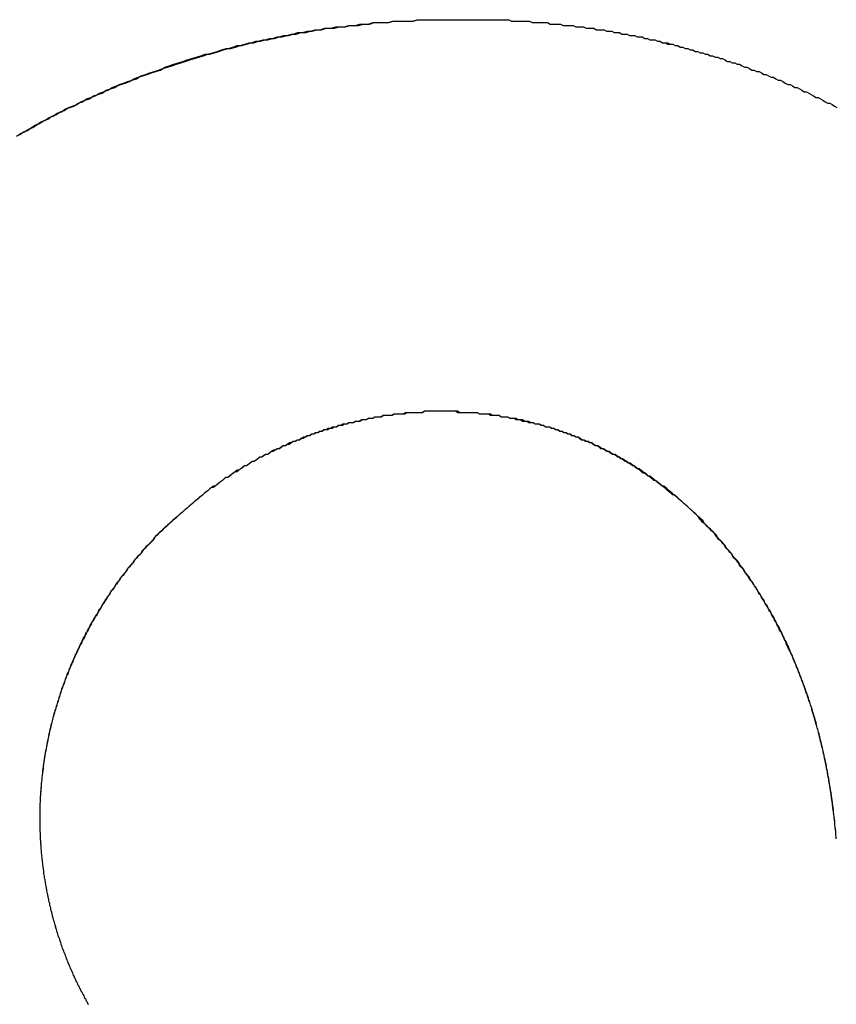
# Model space of a CAD drawing. Extents: x 744 to 2048, y 1140 to 2782.
# Tile 85 of 134: x 900.431 to 900.998, y 2447.883 to 2448.567. Entities that reach past the tile are written whole.
import ezdxf

# ---------------------------------------------------------------- set-up
doc = ezdxf.new("R2010")
doc.units = 0
doc.layers.add('KF_SONA_6_FRONT', color=7, linetype='CONTINUOUS')

# ---------------------------------------------------------------- blocks, each defined once
blk = doc.blocks.new('KF_SONA_6_FRONT')
at = {"layer": 'KF_SONA_6_FRONT'}
for points in [[(3.0162, -178.101, 0), (3.01898, -178.099, 0), (3.02176, -178.098, 0), (3.02456, -178.096, 0), (3.02736, -178.094, 0), (3.03018, -178.093, 0), (3.033, -178.091, 0), (3.03583, -178.09, 0), (3.03868, -178.088, 0), (3.04153, -178.087, 0), (3.0444, -178.085, 0), (3.04727, -178.084, 0), (3.05015, -178.082, 0), (3.05305, -178.081, 0), (3.05595, -178.08, 0), (3.05886, -178.078, 0), (3.06178, -178.077, 0), (3.06471, -178.076, 0), (3.06765, -178.074, 0), (3.0706, -178.073, 0), (3.07356, -178.072, 0), (3.07652, -178.07, 0), (3.0795, -178.069, 0), (3.08249, -178.068, 0), (3.08548, -178.066, 0), (3.08848, -178.065, 0), (3.09149, -178.064, 0), (3.09451, -178.063, 0), (3.09754, -178.062, 0), (3.10058, -178.06, 0), (3.10362, -178.059, 0), (3.10668, -178.058, 0), (3.10974, -178.057, 0), (3.11281, -178.056, 0), (3.11589, -178.055, 0), (3.11898, -178.054, 0), (3.12207, -178.053, 0), (3.12518, -178.052, 0), (3.12829, -178.051, 0), (3.13141, -178.05, 0), (3.13453, -178.049, 0), (3.13767, -178.048, 0), (3.14081, -178.047, 0), (3.14396, -178.046, 0), (3.14712, -178.045, 0), (3.15028, -178.044, 0), (3.15346, -178.043, 0), (3.15664, -178.042, 0), (3.15982, -178.041, 0), (3.16302, -178.041, 0), (3.16622, -178.04, 0), (3.16943, -178.039, 0), (3.17264, -178.038, 0), (3.17587, -178.037, 0), (3.1791, -178.037, 0), (3.18233, -178.036, 0), (3.18558, -178.035, 0), (3.18883, -178.035, 0), (3.19208, -178.034, 0), (3.19535, -178.033, 0), (3.19862, -178.033, 0), (3.20189, -178.032, 0), (3.20518, -178.031, 0), (3.20847, -178.031, 0), (3.21176, -178.03, 0), (3.21506, -178.03, 0), (3.21837, -178.029, 0), (3.22169, -178.028, 0), (3.22501, -178.028, 0), (3.22833, -178.027, 0), (3.23167, -178.027, 0), (3.235, -178.027, 0), (3.23835, -178.026, 0), (3.2417, -178.026, 0), (3.24505, -178.025, 0), (3.24841, -178.025, 0), (3.25178, -178.025, 0), (3.25515, -178.024, 0), (3.25853, -178.024, 0), (3.26191, -178.023, 0), (3.2653, -178.023, 0), (3.26869, -178.023, 0), (3.27209, -178.023, 0), (3.27549, -178.022, 0), (3.2789, -178.022, 0), (3.28231, -178.022, 0), (3.28573, -178.022, 0), (3.28915, -178.022, 0), (3.29258, -178.021, 0), (3.29601, -178.021, 0), (3.29945, -178.021, 0), (3.30289, -178.021, 0), (3.30633, -178.021, 0), (3.30979, -178.021, 0), (3.31324, -178.021, 0), (3.3167, -178.021, 0), (3.32016, -178.021, 0), (3.32363, -178.021, 0)], [(3.01415, -178.102, 0), (3.01694, -178.1, 0), (3.01973, -178.099, 0), (3.02254, -178.097, 0), (3.02535, -178.096, 0), (3.02818, -178.094, 0), (3.03101, -178.092, 0), (3.03386, -178.091, 0), (3.03671, -178.089, 0), (3.03957, -178.088, 0), (3.04245, -178.086, 0), (3.04533, -178.085, 0), (3.04822, -178.083, 0), (3.05112, -178.082, 0), (3.05403, -178.081, 0), (3.05695, -178.079, 0), (3.05988, -178.078, 0), (3.06282, -178.076, 0), (3.06577, -178.075, 0), (3.06872, -178.074, 0), (3.07169, -178.072, 0), (3.07466, -178.071, 0), (3.07764, -178.07, 0), (3.08063, -178.068, 0), (3.08363, -178.067, 0), (3.08664, -178.066, 0), (3.08965, -178.065, 0), (3.09267, -178.064, 0), (3.09571, -178.062, 0), (3.09875, -178.061, 0), (3.10179, -178.06, 0), (3.10485, -178.059, 0), (3.10791, -178.058, 0), (3.11098, -178.057, 0), (3.11406, -178.056, 0), (3.11715, -178.054, 0), (3.12024, -178.053, 0), (3.12334, -178.052, 0), (3.12645, -178.051, 0), (3.12957, -178.05, 0), (3.13269, -178.049, 0), (3.13582, -178.048, 0), (3.13896, -178.047, 0), (3.1421, -178.046, 0), (3.14526, -178.045, 0), (3.14841, -178.045, 0), (3.15158, -178.044, 0), (3.15475, -178.043, 0), (3.15793, -178.042, 0), (3.16111, -178.041, 0), (3.16431, -178.04, 0), (3.1675, -178.039, 0), (3.17071, -178.039, 0), (3.17392, -178.038, 0), (3.17713, -178.037, 0), (3.18036, -178.036, 0), (3.18359, -178.036, 0), (3.18682, -178.035, 0), (3.19006, -178.034, 0), (3.19331, -178.034, 0), (3.19656, -178.033, 0), (3.19982, -178.032, 0), (3.20308, -178.032, 0), (3.20635, -178.031, 0), (3.20962, -178.03, 0), (3.2129, -178.03, 0), (3.21619, -178.029, 0), (3.21948, -178.029, 0), (3.22277, -178.028, 0), (3.22607, -178.028, 0), (3.22938, -178.027, 0), (3.23269, -178.027, 0), (3.236, -178.026, 0), (3.23932, -178.026, 0), (3.24264, -178.026, 0), (3.24597, -178.025, 0), (3.24931, -178.025, 0), (3.25264, -178.024, 0), (3.25599, -178.024, 0), (3.25933, -178.024, 0), (3.26268, -178.023, 0), (3.26604, -178.023, 0), (3.2694, -178.023, 0), (3.27276, -178.023, 0), (3.27613, -178.022, 0), (3.2795, -178.022, 0), (3.28287, -178.022, 0), (3.28625, -178.022, 0), (3.28963, -178.022, 0), (3.29301, -178.021, 0), (3.2964, -178.021, 0), (3.2998, -178.021, 0), (3.30319, -178.021, 0), (3.30659, -178.021, 0), (3.30999, -178.021, 0), (3.3134, -178.021, 0), (3.3168, -178.021, 0), (3.32021, -178.021, 0), (3.32363, -178.021, 0)], [(3.32363, -178.021, 0), (3.32544, -178.021, 0), (3.32725, -178.021, 0), (3.32905, -178.021, 0), (3.33086, -178.021, 0), (3.33267, -178.021, 0), (3.33447, -178.021, 0), (3.33628, -178.021, 0), (3.33809, -178.021, 0), (3.33989, -178.021, 0), (3.3417, -178.021, 0), (3.3435, -178.021, 0), (3.34531, -178.021, 0), (3.34711, -178.021, 0), (3.34891, -178.021, 0), (3.35072, -178.021, 0), (3.35252, -178.021, 0), (3.35432, -178.021, 0), (3.35612, -178.021, 0), (3.35793, -178.022, 0), (3.35973, -178.022, 0), (3.36153, -178.022, 0), (3.36333, -178.022, 0), (3.36513, -178.022, 0), (3.36692, -178.022, 0), (3.36872, -178.022, 0), (3.37052, -178.022, 0), (3.37232, -178.023, 0), (3.37411, -178.023, 0), (3.37591, -178.023, 0), (3.37771, -178.023, 0), (3.3795, -178.023, 0), (3.3813, -178.023, 0), (3.38309, -178.023, 0), (3.38488, -178.024, 0), (3.38667, -178.024, 0), (3.38847, -178.024, 0), (3.39026, -178.024, 0), (3.39205, -178.024, 0), (3.39384, -178.025, 0), (3.39563, -178.025, 0), (3.39742, -178.025, 0), (3.3992, -178.025, 0), (3.40099, -178.025, 0), (3.40278, -178.026, 0), (3.40456, -178.026, 0), (3.40635, -178.026, 0), (3.40813, -178.026, 0), (3.40992, -178.027, 0), (3.4117, -178.027, 0), (3.41348, -178.027, 0), (3.41526, -178.027, 0), (3.41704, -178.028, 0), (3.41882, -178.028, 0), (3.4206, -178.028, 0), (3.42238, -178.028, 0), (3.42416, -178.029, 0), (3.42593, -178.029, 0), (3.42771, -178.029, 0), (3.42948, -178.03, 0), (3.43126, -178.03, 0), (3.43303, -178.03, 0), (3.4348, -178.031, 0), (3.43657, -178.031, 0), (3.43834, -178.031, 0), (3.44011, -178.032, 0), (3.44188, -178.032, 0), (3.44365, -178.032, 0), (3.44542, -178.033, 0), (3.44718, -178.033, 0), (3.44895, -178.033, 0), (3.45071, -178.034, 0), (3.45248, -178.034, 0), (3.45424, -178.035, 0), (3.456, -178.035, 0), (3.45776, -178.035, 0), (3.45952, -178.036, 0), (3.46128, -178.036, 0), (3.46303, -178.037, 0), (3.46479, -178.037, 0), (3.46655, -178.038, 0), (3.4683, -178.038, 0), (3.47005, -178.038, 0), (3.4718, -178.039, 0), (3.47355, -178.039, 0), (3.4753, -178.04, 0), (3.47704, -178.04, 0), (3.47878, -178.041, 0), (3.48052, -178.041, 0), (3.48226, -178.042, 0), (3.48399, -178.042, 0), (3.48573, -178.043, 0), (3.48746, -178.043, 0), (3.48919, -178.044, 0), (3.49092, -178.044, 0), (3.49264, -178.045, 0), (3.49436, -178.045, 0), (3.49608, -178.046, 0), (3.4978, -178.046, 0), (3.49952, -178.047, 0), (3.50123, -178.047, 0), (3.50294, -178.048, 0), (3.50465, -178.048, 0), (3.50636, -178.049, 0), (3.50807, -178.05, 0), (3.50977, -178.05, 0), (3.51147, -178.051, 0), (3.51317, -178.051, 0), (3.51486, -178.052, 0), (3.51656, -178.052, 0), (3.51825, -178.053, 0), (3.51994, -178.054, 0), (3.52163, -178.054, 0), (3.52331, -178.055, 0), (3.52499, -178.056, 0), (3.52667, -178.056, 0), (3.52835, -178.057, 0), (3.53003, -178.057, 0), (3.5317, -178.058, 0), (3.53337, -178.059, 0), (3.53504, -178.059, 0), (3.53671, -178.06, 0), (3.53837, -178.061, 0), (3.54004, -178.061, 0), (3.5417, -178.062, 0), (3.54335, -178.063, 0), (3.54501, -178.063, 0), (3.54666, -178.064, 0), (3.54831, -178.065, 0), (3.54996, -178.066, 0), (3.5516, -178.066, 0), (3.55325, -178.067, 0), (3.55489, -178.068, 0), (3.55653, -178.068, 0), (3.55816, -178.069, 0), (3.5598, -178.07, 0), (3.56143, -178.071, 0), (3.56306, -178.071, 0), (3.56468, -178.072, 0), (3.56631, -178.073, 0), (3.56793, -178.074, 0), (3.56955, -178.075, 0), (3.57117, -178.075, 0), (3.57278, -178.076, 0), (3.57439, -178.077, 0), (3.576, -178.078, 0), (3.57761, -178.079, 0), (3.57921, -178.079, 0), (3.58081, -178.08, 0), (3.58241, -178.081, 0), (3.58401, -178.082, 0)], [(3.32363, -178.021, 0), (3.32544, -178.021, 0), (3.32725, -178.021, 0), (3.32905, -178.021, 0), (3.33086, -178.021, 0), (3.33267, -178.021, 0), (3.33448, -178.021, 0), (3.33628, -178.021, 0), (3.33809, -178.021, 0), (3.3399, -178.021, 0), (3.3417, -178.021, 0), (3.34351, -178.021, 0), (3.34531, -178.021, 0), (3.34712, -178.021, 0), (3.34892, -178.021, 0), (3.35072, -178.021, 0), (3.35253, -178.021, 0), (3.35433, -178.021, 0), (3.35613, -178.021, 0), (3.35793, -178.022, 0), (3.35973, -178.022, 0), (3.36153, -178.022, 0), (3.36333, -178.022, 0), (3.36513, -178.022, 0), (3.36693, -178.022, 0), (3.36873, -178.022, 0), (3.37053, -178.022, 0), (3.37232, -178.023, 0), (3.37412, -178.023, 0), (3.37592, -178.023, 0), (3.37771, -178.023, 0), (3.37951, -178.023, 0), (3.3813, -178.023, 0), (3.38309, -178.023, 0), (3.38489, -178.024, 0), (3.38668, -178.024, 0), (3.38847, -178.024, 0), (3.39026, -178.024, 0), (3.39205, -178.024, 0), (3.39384, -178.025, 0), (3.39563, -178.025, 0), (3.39742, -178.025, 0), (3.39921, -178.025, 0), (3.40099, -178.025, 0), (3.40278, -178.026, 0), (3.40456, -178.026, 0), (3.40635, -178.026, 0), (3.40813, -178.026, 0), (3.40992, -178.027, 0), (3.4117, -178.027, 0), (3.41348, -178.027, 0), (3.41526, -178.027, 0), (3.41704, -178.028, 0), (3.41882, -178.028, 0), (3.4206, -178.028, 0), (3.42238, -178.028, 0), (3.42415, -178.029, 0), (3.42593, -178.029, 0), (3.42771, -178.029, 0), (3.42948, -178.03, 0), (3.43125, -178.03, 0), (3.43303, -178.03, 0), (3.4348, -178.031, 0), (3.43657, -178.031, 0), (3.43834, -178.031, 0), (3.44011, -178.032, 0), (3.44188, -178.032, 0), (3.44365, -178.032, 0), (3.44541, -178.033, 0), (3.44718, -178.033, 0), (3.44894, -178.033, 0), (3.45071, -178.034, 0), (3.45247, -178.034, 0), (3.45423, -178.035, 0), (3.456, -178.035, 0), (3.45776, -178.035, 0), (3.45951, -178.036, 0), (3.46127, -178.036, 0), (3.46303, -178.037, 0), (3.46479, -178.037, 0), (3.46654, -178.037, 0), (3.4683, -178.038, 0), (3.47005, -178.038, 0), (3.4718, -178.039, 0), (3.47355, -178.039, 0), (3.47529, -178.04, 0), (3.47704, -178.04, 0), (3.47878, -178.041, 0), (3.48052, -178.041, 0), (3.48226, -178.042, 0), (3.48399, -178.042, 0), (3.48572, -178.043, 0), (3.48746, -178.043, 0), (3.48918, -178.044, 0), (3.49091, -178.044, 0), (3.49264, -178.045, 0), (3.49436, -178.045, 0), (3.49608, -178.046, 0), (3.4978, -178.046, 0), (3.49951, -178.047, 0), (3.50123, -178.047, 0), (3.50294, -178.048, 0), (3.50465, -178.048, 0), (3.50636, -178.049, 0), (3.50806, -178.05, 0), (3.50976, -178.05, 0), (3.51147, -178.051, 0), (3.51316, -178.051, 0), (3.51486, -178.052, 0), (3.51655, -178.052, 0), (3.51825, -178.053, 0), (3.51994, -178.054, 0), (3.52162, -178.054, 0), (3.52331, -178.055, 0), (3.52499, -178.056, 0), (3.52667, -178.056, 0), (3.52835, -178.057, 0), (3.53003, -178.057, 0), (3.5317, -178.058, 0), (3.53337, -178.059, 0), (3.53504, -178.059, 0), (3.53671, -178.06, 0), (3.53837, -178.061, 0), (3.54003, -178.061, 0), (3.54169, -178.062, 0), (3.54335, -178.063, 0), (3.54501, -178.063, 0), (3.54666, -178.064, 0), (3.54831, -178.065, 0), (3.54996, -178.066, 0), (3.5516, -178.066, 0), (3.55325, -178.067, 0), (3.55489, -178.068, 0), (3.55653, -178.068, 0), (3.55816, -178.069, 0), (3.5598, -178.07, 0), (3.56143, -178.071, 0), (3.56306, -178.071, 0), (3.56468, -178.072, 0), (3.56631, -178.073, 0), (3.56793, -178.074, 0), (3.56955, -178.075, 0), (3.57117, -178.075, 0), (3.57278, -178.076, 0), (3.57439, -178.077, 0), (3.576, -178.078, 0), (3.57761, -178.079, 0), (3.57921, -178.079, 0), (3.58082, -178.08, 0), (3.58242, -178.081, 0), (3.58401, -178.082, 0)], [(3.30832, -178.293, 0), (3.30678, -178.293, 0), (3.30525, -178.293, 0), (3.30372, -178.293, 0), (3.30219, -178.293, 0), (3.30066, -178.293, 0), (3.29913, -178.293, 0), (3.29761, -178.293, 0), (3.29608, -178.294, 0), (3.29455, -178.294, 0), (3.29303, -178.294, 0), (3.29151, -178.294, 0), (3.28999, -178.294, 0), (3.28847, -178.294, 0), (3.28695, -178.294, 0), (3.28543, -178.294, 0), (3.28391, -178.295, 0), (3.2824, -178.295, 0), (3.28088, -178.295, 0), (3.27937, -178.295, 0), (3.27786, -178.295, 0), (3.27635, -178.295, 0), (3.27484, -178.296, 0), (3.27333, -178.296, 0), (3.27183, -178.296, 0), (3.27032, -178.296, 0), (3.26882, -178.296, 0), (3.26732, -178.297, 0), (3.26582, -178.297, 0), (3.26433, -178.297, 0), (3.26283, -178.297, 0), (3.26134, -178.298, 0), (3.25985, -178.298, 0), (3.25836, -178.298, 0), (3.25687, -178.299, 0), (3.25539, -178.299, 0), (3.2539, -178.299, 0), (3.25242, -178.3, 0), (3.25094, -178.3, 0), (3.24947, -178.3, 0), (3.24799, -178.301, 0), (3.24652, -178.301, 0), (3.24505, -178.301, 0), (3.24358, -178.302, 0), (3.24212, -178.302, 0), (3.24065, -178.303, 0), (3.23919, -178.303, 0), (3.23773, -178.303, 0), (3.23628, -178.304, 0), (3.23482, -178.304, 0), (3.23337, -178.305, 0), (3.23192, -178.305, 0), (3.23048, -178.306, 0), (3.22903, -178.306, 0), (3.22759, -178.306, 0), (3.22615, -178.307, 0), (3.22472, -178.307, 0), (3.22329, -178.308, 0), (3.22186, -178.308, 0), (3.22043, -178.309, 0), (3.219, -178.309, 0), (3.21758, -178.31, 0), (3.21616, -178.31, 0), (3.21475, -178.311, 0), (3.21334, -178.312, 0), (3.21193, -178.312, 0), (3.21052, -178.313, 0), (3.20912, -178.313, 0), (3.20772, -178.314, 0), (3.20632, -178.314, 0), (3.20493, -178.315, 0), (3.20353, -178.316, 0), (3.20215, -178.316, 0), (3.20076, -178.317, 0), (3.19938, -178.317, 0), (3.198, -178.318, 0), (3.19663, -178.319, 0), (3.19526, -178.319, 0), (3.19389, -178.32, 0), (3.19253, -178.321, 0), (3.19117, -178.321, 0), (3.18981, -178.322, 0), (3.18846, -178.323, 0), (3.18711, -178.323, 0), (3.18576, -178.324, 0), (3.18442, -178.325, 0), (3.18308, -178.325, 0), (3.18174, -178.326, 0), (3.18041, -178.327, 0), (3.17909, -178.328, 0), (3.17776, -178.328, 0), (3.17644, -178.329, 0), (3.17513, -178.33, 0), (3.17382, -178.331, 0), (3.17251, -178.331, 0), (3.1712, -178.332, 0), (3.1699, -178.333, 0), (3.16861, -178.334, 0), (3.16732, -178.335, 0), (3.16603, -178.335, 0), (3.16475, -178.336, 0), (3.16347, -178.337, 0), (3.16219, -178.338, 0), (3.16092, -178.339, 0), (3.15965, -178.339, 0), (3.15839, -178.34, 0), (3.15713, -178.341, 0), (3.15588, -178.342, 0), (3.15463, -178.343, 0), (3.15339, -178.344, 0), (3.15215, -178.345, 0), (3.15091, -178.346, 0), (3.14968, -178.346, 0), (3.14845, -178.347, 0), (3.14723, -178.348, 0), (3.14602, -178.349, 0), (3.1448, -178.35, 0), (3.14359, -178.351, 0), (3.14239, -178.352, 0), (3.14119, -178.353, 0), (3.14, -178.354, 0), (3.13881, -178.355, 0), (3.13763, -178.356, 0), (3.13645, -178.357, 0), (3.13527, -178.358, 0), (3.1341, -178.359, 0), (3.13294, -178.36, 0), (3.13178, -178.361, 0), (3.13063, -178.362, 0), (3.12948, -178.363, 0), (3.12833, -178.364, 0), (3.1272, -178.365, 0), (3.12606, -178.366, 0), (3.12493, -178.367, 0), (3.12381, -178.368, 0), (3.12269, -178.369, 0), (3.12158, -178.37, 0), (3.12047, -178.371, 0), (3.11937, -178.372, 0), (3.11827, -178.373, 0), (3.11718, -178.374, 0), (3.1161, -178.375, 0), (3.11501, -178.376, 0), (3.11394, -178.377, 0), (3.11287, -178.378, 0), (3.11181, -178.379, 0), (3.11075, -178.38, 0), (3.10969, -178.381, 0), (3.10865, -178.383, 0), (3.10761, -178.384, 0), (3.10657, -178.385, 0), (3.10554, -178.386, 0), (3.10452, -178.387, 0), (3.1035, -178.388, 0), (3.10248, -178.389, 0), (3.10148, -178.39, 0), (3.10048, -178.392, 0), (3.09948, -178.393, 0), (3.09849, -178.394, 0), (3.09751, -178.395, 0), (3.09653, -178.396, 0), (3.09556, -178.397, 0), (3.09459, -178.399, 0), (3.09364, -178.4, 0), (3.09268, -178.401, 0), (3.09174, -178.402, 0), (3.09079, -178.403, 0), (3.08986, -178.405, 0), (3.08893, -178.406, 0), (3.08801, -178.407, 0), (3.08709, -178.408, 0), (3.08618, -178.409, 0), (3.08528, -178.411, 0), (3.08438, -178.412, 0), (3.08349, -178.413, 0), (3.08261, -178.414, 0), (3.08173, -178.416, 0), (3.08086, -178.417, 0), (3.07999, -178.418, 0), (3.07914, -178.419, 0), (3.07828, -178.421, 0), (3.07744, -178.422, 0), (3.0766, -178.423, 0), (3.07577, -178.424, 0), (3.07494, -178.426, 0), (3.07413, -178.427, 0), (3.07331, -178.428, 0), (3.07251, -178.43, 0), (3.07171, -178.431, 0), (3.07092, -178.432, 0), (3.07013, -178.434, 0), (3.06935, -178.435, 0), (3.06858, -178.436, 0), (3.06782, -178.437, 0), (3.06706, -178.439, 0), (3.06631, -178.44, 0), (3.06557, -178.441, 0), (3.06483, -178.443, 0), (3.0641, -178.444, 0), (3.06338, -178.445, 0), (3.06267, -178.447, 0), (3.06196, -178.448, 0), (3.06126, -178.45, 0), (3.06056, -178.451, 0), (3.05988, -178.452, 0), (3.0592, -178.454, 0), (3.05852, -178.455, 0), (3.05786, -178.456, 0), (3.0572, -178.458, 0), (3.05655, -178.459, 0), (3.05591, -178.46, 0), (3.05527, -178.462, 0), (3.05464, -178.463, 0), (3.05402, -178.465, 0), (3.05341, -178.466, 0), (3.0528, -178.467, 0), (3.05221, -178.469, 0), (3.05161, -178.47, 0), (3.05103, -178.472, 0), (3.05045, -178.473, 0), (3.04989, -178.475, 0), (3.04933, -178.476, 0), (3.04877, -178.477, 0), (3.04823, -178.479, 0), (3.04769, -178.48, 0), (3.04716, -178.482, 0), (3.04664, -178.483, 0), (3.04612, -178.485, 0), (3.04562, -178.486, 0), (3.04512, -178.487, 0), (3.04463, -178.489, 0), (3.04414, -178.49, 0), (3.04367, -178.492, 0), (3.0432, -178.493, 0), (3.04274, -178.495, 0), (3.04229, -178.496, 0), (3.04184, -178.498, 0), (3.04141, -178.499, 0), (3.04098, -178.501, 0), (3.04056, -178.502, 0), (3.04015, -178.503, 0), (3.03974, -178.505, 0), (3.03935, -178.506, 0), (3.03896, -178.508, 0), (3.03858, -178.509, 0), (3.03821, -178.511, 0), (3.03785, -178.512, 0), (3.03749, -178.514, 0), (3.03714, -178.515, 0), (3.03681, -178.517, 0), (3.03647, -178.518, 0), (3.03615, -178.52, 0), (3.03584, -178.521, 0), (3.03553, -178.523, 0), (3.03524, -178.524, 0), (3.03495, -178.526, 0), (3.03467, -178.527, 0), (3.03439, -178.529, 0), (3.03413, -178.53, 0), (3.03388, -178.532, 0), (3.03363, -178.533, 0), (3.03339, -178.535, 0), (3.03316, -178.536, 0), (3.03294, -178.538, 0), (3.03273, -178.539, 0), (3.03252, -178.541, 0), (3.03233, -178.543, 0), (3.03214, -178.544, 0), (3.03196, -178.546, 0), (3.03179, -178.547, 0), (3.03163, -178.549, 0), (3.03148, -178.55, 0), (3.03133, -178.552, 0), (3.0312, -178.553, 0), (3.03107, -178.555, 0), (3.03095, -178.556, 0), (3.03084, -178.558, 0), (3.03074, -178.559, 0), (3.03065, -178.561, 0), (3.03057, -178.563, 0), (3.03049, -178.564, 0), (3.03043, -178.566, 0), (3.03037, -178.567, 0), (3.03032, -178.569, 0), (3.03028, -178.57, 0), (3.03025, -178.572, 0), (3.03023, -178.573, 0), (3.03022, -178.575, 0)], [(3.30832, -178.293, 0), (3.3068, -178.293, 0), (3.30528, -178.293, 0), (3.30376, -178.293, 0), (3.30224, -178.293, 0), (3.30073, -178.293, 0), (3.29921, -178.293, 0), (3.2977, -178.293, 0), (3.29618, -178.294, 0), (3.29467, -178.294, 0), (3.29315, -178.294, 0), (3.29164, -178.294, 0), (3.29013, -178.294, 0), (3.28861, -178.294, 0), (3.2871, -178.294, 0), (3.28559, -178.294, 0), (3.28409, -178.294, 0), (3.28258, -178.295, 0), (3.28107, -178.295, 0), (3.27957, -178.295, 0), (3.27806, -178.295, 0), (3.27656, -178.295, 0), (3.27506, -178.296, 0), (3.27356, -178.296, 0), (3.27206, -178.296, 0), (3.27056, -178.296, 0), (3.26906, -178.296, 0), (3.26757, -178.297, 0), (3.26607, -178.297, 0), (3.26458, -178.297, 0), (3.26309, -178.297, 0), (3.2616, -178.298, 0), (3.26011, -178.298, 0), (3.25863, -178.298, 0), (3.25714, -178.299, 0), (3.25566, -178.299, 0), (3.25418, -178.299, 0), (3.2527, -178.3, 0), (3.25122, -178.3, 0), (3.24975, -178.3, 0), (3.24827, -178.301, 0), (3.2468, -178.301, 0), (3.24533, -178.301, 0), (3.24387, -178.302, 0), (3.2424, -178.302, 0), (3.24094, -178.302, 0), (3.23948, -178.303, 0), (3.23802, -178.303, 0), (3.23656, -178.304, 0), (3.23511, -178.304, 0), (3.23365, -178.304, 0), (3.2322, -178.305, 0), (3.23076, -178.305, 0), (3.22931, -178.306, 0), (3.22787, -178.306, 0), (3.22643, -178.307, 0), (3.22499, -178.307, 0), (3.22356, -178.308, 0), (3.22212, -178.308, 0), (3.22069, -178.309, 0), (3.21927, -178.309, 0), (3.21784, -178.31, 0), (3.21642, -178.31, 0), (3.215, -178.311, 0), (3.21359, -178.311, 0), (3.21217, -178.312, 0), (3.21076, -178.313, 0), (3.20936, -178.313, 0), (3.20795, -178.314, 0), (3.20655, -178.314, 0), (3.20515, -178.315, 0), (3.20376, -178.315, 0), (3.20237, -178.316, 0), (3.20098, -178.317, 0), (3.19959, -178.317, 0), (3.19821, -178.318, 0), (3.19683, -178.319, 0), (3.19546, -178.319, 0), (3.19408, -178.32, 0), (3.19271, -178.32, 0), (3.19135, -178.321, 0), (3.18999, -178.322, 0), (3.18863, -178.323, 0), (3.18727, -178.323, 0), (3.18592, -178.324, 0), (3.18457, -178.325, 0), (3.18323, -178.325, 0), (3.18189, -178.326, 0), (3.18055, -178.327, 0), (3.17922, -178.328, 0), (3.17789, -178.328, 0), (3.17657, -178.329, 0), (3.17524, -178.33, 0), (3.17393, -178.331, 0), (3.17261, -178.331, 0), (3.1713, -178.332, 0), (3.17, -178.333, 0), (3.16869, -178.334, 0), (3.1674, -178.334, 0), (3.1661, -178.335, 0), (3.16481, -178.336, 0), (3.16353, -178.337, 0), (3.16225, -178.338, 0), (3.16097, -178.339, 0), (3.1597, -178.339, 0), (3.15843, -178.34, 0), (3.15717, -178.341, 0), (3.15591, -178.342, 0), (3.15465, -178.343, 0), (3.1534, -178.344, 0), (3.15215, -178.345, 0), (3.15091, -178.345, 0), (3.14967, -178.346, 0), (3.14844, -178.347, 0), (3.14721, -178.348, 0), (3.14599, -178.349, 0), (3.14477, -178.35, 0), (3.14356, -178.351, 0), (3.14235, -178.352, 0), (3.14114, -178.353, 0), (3.13994, -178.354, 0), (3.13875, -178.355, 0), (3.13756, -178.356, 0), (3.13638, -178.357, 0), (3.1352, -178.358, 0), (3.13402, -178.359, 0), (3.13285, -178.36, 0), (3.13168, -178.361, 0), (3.13052, -178.362, 0), (3.12937, -178.363, 0), (3.12822, -178.364, 0), (3.12708, -178.365, 0), (3.12594, -178.366, 0), (3.1248, -178.367, 0), (3.12367, -178.368, 0), (3.12255, -178.369, 0), (3.12143, -178.37, 0), (3.12032, -178.371, 0), (3.11921, -178.372, 0), (3.11811, -178.373, 0), (3.11701, -178.374, 0), (3.11592, -178.375, 0), (3.11484, -178.376, 0), (3.11376, -178.377, 0), (3.11268, -178.378, 0), (3.11161, -178.379, 0), (3.11055, -178.38, 0), (3.10949, -178.382, 0), (3.10844, -178.383, 0), (3.1074, -178.384, 0), (3.10636, -178.385, 0), (3.10532, -178.386, 0), (3.10429, -178.387, 0), (3.10327, -178.388, 0), (3.10225, -178.389, 0), (3.10124, -178.391, 0), (3.10024, -178.392, 0), (3.09924, -178.393, 0), (3.09825, -178.394, 0), (3.09726, -178.395, 0), (3.09628, -178.396, 0), (3.09531, -178.398, 0), (3.09434, -178.399, 0), (3.09338, -178.4, 0), (3.09242, -178.401, 0), (3.09147, -178.402, 0), (3.09053, -178.404, 0), (3.08959, -178.405, 0), (3.08866, -178.406, 0), (3.08773, -178.407, 0), (3.08682, -178.408, 0), (3.0859, -178.41, 0), (3.085, -178.411, 0), (3.0841, -178.412, 0), (3.08321, -178.413, 0), (3.08232, -178.415, 0), (3.08144, -178.416, 0), (3.08057, -178.417, 0), (3.0797, -178.418, 0), (3.07884, -178.42, 0), (3.07799, -178.421, 0), (3.07714, -178.422, 0), (3.0763, -178.424, 0), (3.07547, -178.425, 0), (3.07465, -178.426, 0), (3.07383, -178.427, 0), (3.07301, -178.429, 0), (3.07221, -178.43, 0), (3.07141, -178.431, 0), (3.07062, -178.433, 0), (3.06983, -178.434, 0), (3.06906, -178.435, 0), (3.06829, -178.437, 0), (3.06752, -178.438, 0), (3.06676, -178.439, 0), (3.06601, -178.441, 0), (3.06527, -178.442, 0), (3.06454, -178.443, 0), (3.06381, -178.445, 0), (3.06309, -178.446, 0), (3.06237, -178.447, 0), (3.06167, -178.449, 0), (3.06097, -178.45, 0), (3.06027, -178.451, 0), (3.05959, -178.453, 0), (3.05891, -178.454, 0), (3.05824, -178.455, 0), (3.05758, -178.457, 0), (3.05692, -178.458, 0), (3.05627, -178.46, 0), (3.05563, -178.461, 0), (3.055, -178.462, 0), (3.05437, -178.464, 0), (3.05376, -178.465, 0), (3.05314, -178.467, 0), (3.05254, -178.468, 0), (3.05195, -178.469, 0), (3.05136, -178.471, 0), (3.05078, -178.472, 0), (3.0502, -178.474, 0), (3.04964, -178.475, 0), (3.04908, -178.476, 0), (3.04853, -178.478, 0), (3.04799, -178.479, 0), (3.04746, -178.481, 0), (3.04693, -178.482, 0), (3.04641, -178.484, 0), (3.0459, -178.485, 0), (3.0454, -178.486, 0), (3.0449, -178.488, 0), (3.04441, -178.489, 0), (3.04394, -178.491, 0), (3.04346, -178.492, 0), (3.043, -178.494, 0), (3.04254, -178.495, 0), (3.0421, -178.497, 0), (3.04166, -178.498, 0), (3.04123, -178.5, 0), (3.0408, -178.501, 0), (3.04039, -178.502, 0), (3.03998, -178.504, 0), (3.03958, -178.505, 0), (3.03919, -178.507, 0), (3.0388, -178.508, 0), (3.03843, -178.51, 0), (3.03806, -178.511, 0), (3.0377, -178.513, 0), (3.03735, -178.514, 0), (3.03701, -178.516, 0), (3.03668, -178.517, 0), (3.03635, -178.519, 0), (3.03603, -178.52, 0), (3.03572, -178.522, 0), (3.03542, -178.523, 0), (3.03513, -178.525, 0), (3.03485, -178.526, 0), (3.03457, -178.528, 0), (3.0343, -178.529, 0), (3.03404, -178.531, 0), (3.03379, -178.532, 0), (3.03355, -178.534, 0), (3.03332, -178.535, 0), (3.03309, -178.537, 0), (3.03287, -178.538, 0), (3.03266, -178.54, 0), (3.03246, -178.541, 0), (3.03227, -178.543, 0), (3.03209, -178.544, 0), (3.03191, -178.546, 0), (3.03175, -178.547, 0), (3.03159, -178.549, 0), (3.03144, -178.55, 0), (3.0313, -178.552, 0), (3.03117, -178.554, 0), (3.03104, -178.555, 0), (3.03093, -178.557, 0), (3.03082, -178.558, 0), (3.03072, -178.56, 0), (3.03063, -178.561, 0), (3.03055, -178.563, 0), (3.03048, -178.564, 0), (3.03042, -178.566, 0), (3.03036, -178.567, 0), (3.03032, -178.569, 0), (3.03028, -178.57, 0), (3.03025, -178.572, 0), (3.03023, -178.573, 0), (3.03022, -178.575, 0)], [(3.58373, -178.59, 0), (3.58359, -178.589, 0), (3.58344, -178.587, 0), (3.58329, -178.585, 0), (3.58313, -178.583, 0), (3.58296, -178.582, 0), (3.58278, -178.58, 0), (3.5826, -178.578, 0), (3.58241, -178.576, 0), (3.58222, -178.575, 0), (3.58202, -178.573, 0), (3.58181, -178.571, 0), (3.5816, -178.57, 0), (3.58138, -178.568, 0), (3.58115, -178.566, 0), (3.58092, -178.564, 0), (3.58067, -178.563, 0), (3.58043, -178.561, 0), (3.58017, -178.559, 0), (3.57991, -178.558, 0), (3.57965, -178.556, 0), (3.57937, -178.554, 0), (3.5791, -178.552, 0), (3.57881, -178.551, 0), (3.57852, -178.549, 0), (3.57822, -178.547, 0), (3.57791, -178.546, 0), (3.5776, -178.544, 0), (3.57728, -178.542, 0), (3.57696, -178.541, 0), (3.57662, -178.539, 0), (3.57629, -178.537, 0), (3.57594, -178.536, 0), (3.57559, -178.534, 0), (3.57523, -178.532, 0), (3.57487, -178.531, 0), (3.5745, -178.529, 0), (3.57412, -178.527, 0), (3.57374, -178.526, 0), (3.57335, -178.524, 0), (3.57295, -178.523, 0), (3.57255, -178.521, 0), (3.57214, -178.519, 0), (3.57172, -178.518, 0), (3.5713, -178.516, 0), (3.57087, -178.514, 0), (3.57044, -178.513, 0), (3.57, -178.511, 0), (3.56955, -178.51, 0), (3.56909, -178.508, 0), (3.56863, -178.506, 0), (3.56817, -178.505, 0), (3.56769, -178.503, 0), (3.56721, -178.502, 0), (3.56673, -178.5, 0), (3.56624, -178.498, 0), (3.56574, -178.497, 0), (3.56523, -178.495, 0), (3.56472, -178.494, 0), (3.5642, -178.492, 0), (3.56368, -178.491, 0), (3.56315, -178.489, 0), (3.56261, -178.488, 0), (3.56207, -178.486, 0), (3.56152, -178.484, 0), (3.56096, -178.483, 0), (3.5604, -178.481, 0), (3.55983, -178.48, 0), (3.55926, -178.478, 0), (3.55868, -178.477, 0), (3.55809, -178.475, 0), (3.5575, -178.474, 0), (3.5569, -178.472, 0), (3.5563, -178.471, 0), (3.55568, -178.469, 0), (3.55507, -178.468, 0), (3.55444, -178.466, 0), (3.55381, -178.465, 0), (3.55318, -178.463, 0), (3.55253, -178.462, 0), (3.55188, -178.46, 0), (3.55123, -178.459, 0), (3.55057, -178.458, 0), (3.5499, -178.456, 0), (3.54923, -178.455, 0), (3.54855, -178.453, 0), (3.54786, -178.452, 0), (3.54717, -178.45, 0), (3.54648, -178.449, 0), (3.54577, -178.447, 0), (3.54506, -178.446, 0), (3.54435, -178.445, 0), (3.54363, -178.443, 0), (3.5429, -178.442, 0), (3.54216, -178.44, 0), (3.54143, -178.439, 0), (3.54068, -178.438, 0), (3.53993, -178.436, 0), (3.53917, -178.435, 0), (3.53841, -178.433, 0), (3.53764, -178.432, 0), (3.53686, -178.431, 0), (3.53608, -178.429, 0), (3.5353, -178.428, 0), (3.5345, -178.427, 0), (3.5337, -178.425, 0), (3.5329, -178.424, 0), (3.53209, -178.423, 0), (3.53127, -178.421, 0), (3.53045, -178.42, 0), (3.52962, -178.419, 0), (3.52879, -178.417, 0), (3.52795, -178.416, 0), (3.5271, -178.415, 0), (3.52625, -178.413, 0), (3.5254, -178.412, 0), (3.52453, -178.411, 0), (3.52367, -178.41, 0), (3.52279, -178.408, 0), (3.52191, -178.407, 0), (3.52103, -178.406, 0), (3.52014, -178.405, 0), (3.51924, -178.403, 0), (3.51834, -178.402, 0), (3.51743, -178.401, 0), (3.51652, -178.4, 0), (3.5156, -178.398, 0), (3.51467, -178.397, 0), (3.51374, -178.396, 0), (3.51281, -178.395, 0), (3.51187, -178.394, 0), (3.51092, -178.392, 0), (3.50997, -178.391, 0), (3.50901, -178.39, 0), (3.50805, -178.389, 0), (3.50708, -178.388, 0), (3.50611, -178.386, 0), (3.50513, -178.385, 0), (3.50414, -178.384, 0), (3.50315, -178.383, 0), (3.50216, -178.382, 0), (3.50116, -178.381, 0), (3.50015, -178.38, 0), (3.49914, -178.378, 0), (3.49812, -178.377, 0), (3.4971, -178.376, 0), (3.49607, -178.375, 0), (3.49504, -178.374, 0), (3.494, -178.373, 0), (3.49296, -178.372, 0), (3.49191, -178.371, 0), (3.49086, -178.37, 0), (3.4898, -178.369, 0), (3.48874, -178.368, 0), (3.48767, -178.366, 0), (3.48659, -178.365, 0), (3.48551, -178.364, 0), (3.48443, -178.363, 0), (3.48334, -178.362, 0), (3.48225, -178.361, 0), (3.48115, -178.36, 0), (3.48004, -178.359, 0), (3.47894, -178.358, 0), (3.47782, -178.357, 0), (3.4767, -178.356, 0), (3.47558, -178.355, 0), (3.47445, -178.354, 0), (3.47332, -178.353, 0), (3.47218, -178.352, 0), (3.47103, -178.351, 0), (3.46988, -178.351, 0), (3.46873, -178.35, 0), (3.46757, -178.349, 0), (3.46641, -178.348, 0), (3.46524, -178.347, 0), (3.46407, -178.346, 0), (3.46289, -178.345, 0), (3.46171, -178.344, 0), (3.46053, -178.343, 0), (3.45933, -178.342, 0), (3.45814, -178.341, 0), (3.45694, -178.341, 0), (3.45573, -178.34, 0), (3.45452, -178.339, 0), (3.45331, -178.338, 0), (3.45209, -178.337, 0), (3.45087, -178.336, 0), (3.44964, -178.336, 0), (3.44841, -178.335, 0), (3.44717, -178.334, 0), (3.44593, -178.333, 0), (3.44469, -178.332, 0), (3.44344, -178.331, 0), (3.44218, -178.331, 0), (3.44092, -178.33, 0), (3.43966, -178.329, 0), (3.4384, -178.328, 0), (3.43712, -178.328, 0), (3.43585, -178.327, 0), (3.43457, -178.326, 0), (3.43328, -178.325, 0), (3.432, -178.325, 0), (3.4307, -178.324, 0), (3.42941, -178.323, 0), (3.42811, -178.323, 0), (3.4268, -178.322, 0), (3.42549, -178.321, 0), (3.42418, -178.321, 0), (3.42287, -178.32, 0), (3.42154, -178.319, 0), (3.42022, -178.319, 0), (3.41889, -178.318, 0), (3.41756, -178.317, 0), (3.41622, -178.317, 0), (3.41488, -178.316, 0), (3.41354, -178.315, 0), (3.41219, -178.315, 0), (3.41084, -178.314, 0), (3.40948, -178.314, 0), (3.40812, -178.313, 0), (3.40676, -178.313, 0), (3.40539, -178.312, 0), (3.40402, -178.311, 0), (3.40265, -178.311, 0), (3.40127, -178.31, 0), (3.39989, -178.31, 0), (3.39851, -178.309, 0), (3.39712, -178.309, 0), (3.39573, -178.308, 0), (3.39433, -178.308, 0), (3.39293, -178.307, 0), (3.39153, -178.307, 0), (3.39012, -178.306, 0), (3.38871, -178.306, 0), (3.3873, -178.305, 0), (3.38589, -178.305, 0), (3.38447, -178.304, 0), (3.38304, -178.304, 0), (3.38162, -178.304, 0), (3.38019, -178.303, 0), (3.37876, -178.303, 0), (3.37732, -178.302, 0), (3.37588, -178.302, 0), (3.37444, -178.302, 0), (3.373, -178.301, 0), (3.37155, -178.301, 0), (3.3701, -178.301, 0), (3.36864, -178.3, 0), (3.36719, -178.3, 0), (3.36573, -178.3, 0), (3.36426, -178.299, 0), (3.3628, -178.299, 0), (3.36133, -178.299, 0), (3.35986, -178.298, 0), (3.35838, -178.298, 0), (3.35691, -178.298, 0), (3.35543, -178.297, 0), (3.35394, -178.297, 0), (3.35246, -178.297, 0), (3.35097, -178.297, 0), (3.34948, -178.296, 0), (3.34799, -178.296, 0), (3.34649, -178.296, 0), (3.34499, -178.296, 0), (3.34349, -178.296, 0), (3.34199, -178.295, 0), (3.34048, -178.295, 0), (3.33897, -178.295, 0), (3.33746, -178.295, 0), (3.33595, -178.295, 0), (3.33443, -178.294, 0), (3.33291, -178.294, 0), (3.33139, -178.294, 0), (3.32987, -178.294, 0), (3.32834, -178.294, 0), (3.32681, -178.294, 0), (3.32528, -178.294, 0), (3.32375, -178.294, 0), (3.32222, -178.294, 0), (3.32068, -178.294, 0), (3.31914, -178.293, 0), (3.3176, -178.293, 0), (3.31606, -178.293, 0), (3.31452, -178.293, 0), (3.31297, -178.293, 0), (3.31142, -178.293, 0), (3.30987, -178.293, 0), (3.30832, -178.293, 0)], [(3.58373, -178.59, 0), (3.5836, -178.589, 0), (3.58345, -178.587, 0), (3.58331, -178.585, 0), (3.58315, -178.584, 0), (3.58299, -178.582, 0), (3.58282, -178.58, 0), (3.58265, -178.579, 0), (3.58247, -178.577, 0), (3.58228, -178.575, 0), (3.58209, -178.573, 0), (3.58189, -178.572, 0), (3.58169, -178.57, 0), (3.58147, -178.568, 0), (3.58126, -178.567, 0), (3.58103, -178.565, 0), (3.5808, -178.563, 0), (3.58057, -178.562, 0), (3.58032, -178.56, 0), (3.58007, -178.558, 0), (3.57982, -178.557, 0), (3.57956, -178.555, 0), (3.57929, -178.553, 0), (3.57901, -178.552, 0), (3.57873, -178.55, 0), (3.57844, -178.548, 0), (3.57815, -178.547, 0), (3.57785, -178.545, 0), (3.57754, -178.543, 0), (3.57723, -178.542, 0), (3.57691, -178.54, 0), (3.57658, -178.538, 0), (3.57625, -178.537, 0), (3.57591, -178.535, 0), (3.57557, -178.534, 0), (3.57522, -178.532, 0), (3.57486, -178.53, 0), (3.5745, -178.529, 0), (3.57413, -178.527, 0), (3.57375, -178.525, 0), (3.57337, -178.524, 0), (3.57298, -178.522, 0), (3.57258, -178.521, 0), (3.57218, -178.519, 0), (3.57177, -178.517, 0), (3.57136, -178.516, 0), (3.57093, -178.514, 0), (3.57051, -178.513, 0), (3.57007, -178.511, 0), (3.56963, -178.509, 0), (3.56918, -178.508, 0), (3.56873, -178.506, 0), (3.56827, -178.505, 0), (3.56781, -178.503, 0), (3.56733, -178.502, 0), (3.56685, -178.5, 0), (3.56637, -178.498, 0), (3.56588, -178.497, 0), (3.56538, -178.495, 0), (3.56488, -178.494, 0), (3.56437, -178.492, 0), (3.56385, -178.491, 0), (3.56332, -178.489, 0), (3.5628, -178.488, 0), (3.56226, -178.486, 0), (3.56172, -178.485, 0), (3.56117, -178.483, 0), (3.56061, -178.482, 0), (3.56005, -178.48, 0), (3.55948, -178.479, 0), (3.55891, -178.477, 0), (3.55833, -178.476, 0), (3.55774, -178.474, 0), (3.55715, -178.473, 0), (3.55655, -178.471, 0), (3.55594, -178.47, 0), (3.55533, -178.468, 0), (3.55471, -178.467, 0), (3.55409, -178.465, 0), (3.55346, -178.464, 0), (3.55282, -178.462, 0), (3.55218, -178.461, 0), (3.55153, -178.459, 0), (3.55087, -178.458, 0), (3.55021, -178.456, 0), (3.54954, -178.455, 0), (3.54887, -178.453, 0), (3.54819, -178.452, 0), (3.5475, -178.451, 0), (3.54681, -178.449, 0), (3.54611, -178.448, 0), (3.5454, -178.446, 0), (3.54469, -178.445, 0), (3.54397, -178.443, 0), (3.54325, -178.442, 0), (3.54251, -178.441, 0), (3.54178, -178.439, 0), (3.54103, -178.438, 0), (3.54029, -178.436, 0), (3.53953, -178.435, 0), (3.53877, -178.434, 0), (3.538, -178.432, 0), (3.53723, -178.431, 0), (3.53645, -178.43, 0), (3.53566, -178.428, 0), (3.53487, -178.427, 0), (3.53407, -178.426, 0), (3.53327, -178.424, 0), (3.53246, -178.423, 0), (3.53164, -178.422, 0), (3.53082, -178.42, 0), (3.52999, -178.419, 0), (3.52916, -178.418, 0), (3.52831, -178.416, 0), (3.52747, -178.415, 0), (3.52662, -178.414, 0), (3.52576, -178.412, 0), (3.52489, -178.411, 0), (3.52402, -178.41, 0), (3.52315, -178.408, 0), (3.52226, -178.407, 0), (3.52138, -178.406, 0), (3.52048, -178.405, 0), (3.51958, -178.403, 0), (3.51868, -178.402, 0), (3.51776, -178.401, 0), (3.51685, -178.4, 0), (3.51592, -178.398, 0), (3.51499, -178.397, 0), (3.51406, -178.396, 0), (3.51312, -178.395, 0), (3.51217, -178.394, 0), (3.51122, -178.392, 0), (3.51026, -178.391, 0), (3.5093, -178.39, 0), (3.50833, -178.389, 0), (3.50735, -178.388, 0), (3.50637, -178.386, 0), (3.50538, -178.385, 0), (3.50439, -178.384, 0), (3.50339, -178.383, 0), (3.50239, -178.382, 0), (3.50138, -178.381, 0), (3.50037, -178.379, 0), (3.49935, -178.378, 0), (3.49832, -178.377, 0), (3.49729, -178.376, 0), (3.49625, -178.375, 0), (3.49521, -178.374, 0), (3.49416, -178.373, 0), (3.49311, -178.372, 0), (3.49205, -178.371, 0), (3.49098, -178.369, 0), (3.48991, -178.368, 0), (3.48884, -178.367, 0), (3.48776, -178.366, 0), (3.48667, -178.365, 0), (3.48558, -178.364, 0), (3.48449, -178.363, 0), (3.48338, -178.362, 0), (3.48228, -178.361, 0), (3.48116, -178.36, 0), (3.48005, -178.359, 0), (3.47892, -178.358, 0), (3.4778, -178.357, 0), (3.47666, -178.356, 0), (3.47553, -178.355, 0), (3.47438, -178.354, 0), (3.47323, -178.353, 0), (3.47208, -178.352, 0), (3.47092, -178.351, 0), (3.46976, -178.35, 0), (3.46859, -178.349, 0), (3.46742, -178.348, 0), (3.46624, -178.347, 0), (3.46506, -178.346, 0), (3.46387, -178.345, 0), (3.46267, -178.345, 0), (3.46148, -178.344, 0), (3.46027, -178.343, 0), (3.45907, -178.342, 0), (3.45785, -178.341, 0), (3.45664, -178.34, 0), (3.45541, -178.339, 0), (3.45419, -178.338, 0), (3.45296, -178.338, 0), (3.45172, -178.337, 0), (3.45048, -178.336, 0), (3.44924, -178.335, 0), (3.44799, -178.334, 0), (3.44673, -178.333, 0), (3.44547, -178.333, 0), (3.44421, -178.332, 0), (3.44294, -178.331, 0), (3.44167, -178.33, 0), (3.44039, -178.329, 0), (3.43911, -178.329, 0), (3.43783, -178.328, 0), (3.43654, -178.327, 0), (3.43525, -178.326, 0), (3.43395, -178.326, 0), (3.43264, -178.325, 0), (3.43134, -178.324, 0), (3.43003, -178.323, 0), (3.42871, -178.323, 0), (3.42739, -178.322, 0), (3.42607, -178.321, 0), (3.42474, -178.321, 0), (3.42341, -178.32, 0), (3.42208, -178.319, 0), (3.42074, -178.319, 0), (3.4194, -178.318, 0), (3.41805, -178.317, 0), (3.4167, -178.317, 0), (3.41534, -178.316, 0), (3.41399, -178.315, 0), (3.41262, -178.315, 0), (3.41126, -178.314, 0), (3.40989, -178.314, 0), (3.40852, -178.313, 0), (3.40714, -178.313, 0), (3.40576, -178.312, 0), (3.40437, -178.311, 0), (3.40299, -178.311, 0), (3.4016, -178.31, 0), (3.4002, -178.31, 0), (3.3988, -178.309, 0), (3.3974, -178.309, 0), (3.396, -178.308, 0), (3.39459, -178.308, 0), (3.39318, -178.307, 0), (3.39176, -178.307, 0), (3.39034, -178.306, 0), (3.38892, -178.306, 0), (3.3875, -178.305, 0), (3.38607, -178.305, 0), (3.38464, -178.304, 0), (3.38321, -178.304, 0), (3.38177, -178.304, 0), (3.38033, -178.303, 0), (3.37889, -178.303, 0), (3.37744, -178.302, 0), (3.37599, -178.302, 0), (3.37454, -178.302, 0), (3.37308, -178.301, 0), (3.37163, -178.301, 0), (3.37017, -178.3, 0), (3.3687, -178.3, 0), (3.36724, -178.3, 0), (3.36577, -178.299, 0), (3.3643, -178.299, 0), (3.36282, -178.299, 0), (3.36135, -178.298, 0), (3.35987, -178.298, 0), (3.35839, -178.298, 0), (3.3569, -178.298, 0), (3.35542, -178.297, 0), (3.35393, -178.297, 0), (3.35244, -178.297, 0), (3.35094, -178.297, 0), (3.34945, -178.296, 0), (3.34795, -178.296, 0), (3.34645, -178.296, 0), (3.34495, -178.296, 0), (3.34344, -178.295, 0), (3.34193, -178.295, 0), (3.34043, -178.295, 0), (3.33891, -178.295, 0), (3.3374, -178.295, 0), (3.33589, -178.295, 0), (3.33437, -178.294, 0), (3.33285, -178.294, 0), (3.33133, -178.294, 0), (3.32981, -178.294, 0), (3.32828, -178.294, 0), (3.32676, -178.294, 0), (3.32523, -178.294, 0), (3.3237, -178.294, 0), (3.32217, -178.294, 0), (3.32063, -178.293, 0), (3.3191, -178.293, 0), (3.31756, -178.293, 0), (3.31603, -178.293, 0), (3.31449, -178.293, 0), (3.31295, -178.293, 0), (3.3114, -178.293, 0), (3.30986, -178.293, 0), (3.30832, -178.293, 0)], [(3.03022, -178.575, 0), (3.03022, -178.576, 0), (3.03023, -178.577, 0), (3.03023, -178.577, 0), (3.03024, -178.578, 0), (3.03025, -178.579, 0), (3.03026, -178.58, 0), (3.03027, -178.58, 0), (3.03029, -178.581, 0), (3.03031, -178.582, 0), (3.03033, -178.583, 0), (3.03035, -178.584, 0), (3.03038, -178.584, 0), (3.03041, -178.585, 0), (3.03044, -178.586, 0), (3.03047, -178.587, 0), (3.0305, -178.587, 0), (3.03054, -178.588, 0), (3.03058, -178.589, 0), (3.03062, -178.59, 0), (3.03066, -178.591, 0), (3.0307, -178.591, 0), (3.03075, -178.592, 0), (3.0308, -178.593, 0), (3.03085, -178.594, 0), (3.03091, -178.594, 0), (3.03096, -178.595, 0), (3.03102, -178.596, 0), (3.03108, -178.597, 0), (3.03114, -178.598, 0), (3.03121, -178.598, 0), (3.03128, -178.599, 0), (3.03135, -178.6, 0), (3.03142, -178.601, 0), (3.03149, -178.601, 0), (3.03157, -178.602, 0), (3.03164, -178.603, 0), (3.03173, -178.604, 0), (3.03181, -178.604, 0), (3.03189, -178.605, 0), (3.03198, -178.606, 0), (3.03207, -178.607, 0), (3.03216, -178.608, 0), (3.03225, -178.608, 0), (3.03235, -178.609, 0), (3.03245, -178.61, 0), (3.03255, -178.611, 0), (3.03265, -178.611, 0), (3.03276, -178.612, 0), (3.03286, -178.613, 0), (3.03297, -178.614, 0), (3.03309, -178.615, 0), (3.0332, -178.615, 0), (3.03332, -178.616, 0), (3.03343, -178.617, 0), (3.03355, -178.618, 0), (3.03368, -178.618, 0), (3.0338, -178.619, 0), (3.03393, -178.62, 0), (3.03406, -178.621, 0), (3.03419, -178.621, 0), (3.03432, -178.622, 0), (3.03446, -178.623, 0), (3.0346, -178.624, 0), (3.03474, -178.625, 0), (3.03488, -178.625, 0), (3.03503, -178.626, 0), (3.03518, -178.627, 0), (3.03533, -178.628, 0), (3.03548, -178.628, 0), (3.03563, -178.629, 0), (3.03579, -178.63, 0), (3.03595, -178.631, 0), (3.03611, -178.631, 0), (3.03627, -178.632, 0), (3.03644, -178.633, 0), (3.03661, -178.634, 0), (3.03678, -178.634, 0), (3.03695, -178.635, 0), (3.03712, -178.636, 0), (3.0373, -178.637, 0), (3.03748, -178.637, 0), (3.03766, -178.638, 0), (3.03784, -178.639, 0), (3.03803, -178.64, 0), (3.03822, -178.64, 0), (3.03841, -178.641, 0), (3.0386, -178.642, 0), (3.0388, -178.643, 0), (3.03899, -178.644, 0), (3.03919, -178.644, 0), (3.03939, -178.645, 0), (3.0396, -178.646, 0), (3.0398, -178.647, 0), (3.04001, -178.647, 0), (3.04022, -178.648, 0), (3.04043, -178.649, 0), (3.04065, -178.65, 0), (3.04087, -178.65, 0), (3.04109, -178.651, 0), (3.04131, -178.652, 0), (3.04153, -178.652, 0), (3.04176, -178.653, 0), (3.04198, -178.654, 0), (3.04222, -178.655, 0), (3.04245, -178.655, 0), (3.04268, -178.656, 0), (3.04292, -178.657, 0), (3.04316, -178.658, 0), (3.0434, -178.658, 0), (3.04364, -178.659, 0), (3.04389, -178.66, 0), (3.04414, -178.661, 0), (3.04439, -178.661, 0), (3.04464, -178.662, 0), (3.0449, -178.663, 0), (3.04515, -178.664, 0), (3.04541, -178.664, 0), (3.04567, -178.665, 0), (3.04594, -178.666, 0), (3.0462, -178.667, 0), (3.04647, -178.667, 0), (3.04674, -178.668, 0), (3.04702, -178.669, 0), (3.04729, -178.669, 0), (3.04757, -178.67, 0), (3.04785, -178.671, 0), (3.04813, -178.672, 0), (3.04841, -178.672, 0), (3.0487, -178.673, 0), (3.04899, -178.674, 0), (3.04928, -178.675, 0), (3.04957, -178.675, 0), (3.04986, -178.676, 0), (3.05016, -178.677, 0), (3.05046, -178.677, 0), (3.05076, -178.678, 0), (3.05107, -178.679, 0), (3.05137, -178.68, 0), (3.05168, -178.68, 0), (3.05199, -178.681, 0), (3.0523, -178.682, 0), (3.05262, -178.682, 0), (3.05293, -178.683, 0), (3.05325, -178.684, 0), (3.05357, -178.685, 0), (3.0539, -178.685, 0), (3.05422, -178.686, 0), (3.05455, -178.687, 0), (3.05488, -178.687, 0), (3.05521, -178.688, 0), (3.05555, -178.689, 0), (3.05588, -178.689, 0), (3.05622, -178.69, 0), (3.05656, -178.691, 0), (3.05691, -178.692, 0), (3.05725, -178.692, 0), (3.0576, -178.693, 0), (3.05795, -178.694, 0), (3.0583, -178.694, 0), (3.05866, -178.695, 0), (3.05901, -178.696, 0), (3.05937, -178.696, 0), (3.05973, -178.697, 0), (3.0601, -178.698, 0), (3.06046, -178.698, 0), (3.06083, -178.699, 0), (3.0612, -178.7, 0), (3.06157, -178.701, 0), (3.06194, -178.701, 0), (3.06232, -178.702, 0), (3.0627, -178.703, 0), (3.06308, -178.703, 0), (3.06346, -178.704, 0), (3.06384, -178.705, 0)], [(3.03022, -178.575, 0), (3.03022, -178.576, 0), (3.03023, -178.577, 0), (3.03023, -178.577, 0), (3.03024, -178.578, 0), (3.03025, -178.579, 0), (3.03026, -178.58, 0), (3.03027, -178.58, 0), (3.03029, -178.581, 0), (3.03031, -178.582, 0), (3.03033, -178.583, 0), (3.03035, -178.584, 0), (3.03038, -178.584, 0), (3.03041, -178.585, 0), (3.03044, -178.586, 0), (3.03047, -178.587, 0), (3.0305, -178.587, 0), (3.03054, -178.588, 0), (3.03058, -178.589, 0), (3.03062, -178.59, 0), (3.03066, -178.591, 0), (3.0307, -178.591, 0), (3.03075, -178.592, 0), (3.0308, -178.593, 0), (3.03085, -178.594, 0), (3.03091, -178.594, 0), (3.03096, -178.595, 0), (3.03102, -178.596, 0), (3.03108, -178.597, 0), (3.03114, -178.598, 0), (3.03121, -178.598, 0), (3.03128, -178.599, 0), (3.03135, -178.6, 0), (3.03142, -178.601, 0), (3.03149, -178.601, 0), (3.03157, -178.602, 0), (3.03164, -178.603, 0), (3.03173, -178.604, 0), (3.03181, -178.604, 0), (3.03189, -178.605, 0), (3.03198, -178.606, 0), (3.03207, -178.607, 0), (3.03216, -178.608, 0), (3.03225, -178.608, 0), (3.03235, -178.609, 0), (3.03245, -178.61, 0), (3.03255, -178.611, 0), (3.03265, -178.611, 0), (3.03276, -178.612, 0), (3.03286, -178.613, 0), (3.03297, -178.614, 0), (3.03308, -178.615, 0), (3.0332, -178.615, 0), (3.03331, -178.616, 0), (3.03343, -178.617, 0), (3.03355, -178.618, 0), (3.03368, -178.618, 0), (3.0338, -178.619, 0), (3.03393, -178.62, 0), (3.03406, -178.621, 0), (3.03419, -178.621, 0), (3.03432, -178.622, 0), (3.03446, -178.623, 0), (3.0346, -178.624, 0), (3.03474, -178.625, 0), (3.03488, -178.625, 0), (3.03503, -178.626, 0), (3.03518, -178.627, 0), (3.03533, -178.628, 0), (3.03548, -178.628, 0), (3.03563, -178.629, 0), (3.03579, -178.63, 0), (3.03595, -178.631, 0), (3.03611, -178.631, 0), (3.03627, -178.632, 0), (3.03644, -178.633, 0), (3.03661, -178.634, 0), (3.03678, -178.634, 0), (3.03695, -178.635, 0), (3.03712, -178.636, 0), (3.0373, -178.637, 0), (3.03748, -178.637, 0), (3.03766, -178.638, 0), (3.03784, -178.639, 0), (3.03803, -178.64, 0), (3.03822, -178.64, 0), (3.03841, -178.641, 0), (3.0386, -178.642, 0), (3.0388, -178.643, 0), (3.03899, -178.644, 0), (3.03919, -178.644, 0), (3.03939, -178.645, 0), (3.0396, -178.646, 0), (3.0398, -178.647, 0), (3.04001, -178.647, 0), (3.04022, -178.648, 0), (3.04043, -178.649, 0), (3.04065, -178.65, 0), (3.04087, -178.65, 0), (3.04108, -178.651, 0), (3.04131, -178.652, 0), (3.04153, -178.652, 0), (3.04176, -178.653, 0), (3.04198, -178.654, 0), (3.04221, -178.655, 0), (3.04245, -178.655, 0), (3.04268, -178.656, 0), (3.04292, -178.657, 0), (3.04316, -178.658, 0), (3.0434, -178.658, 0), (3.04364, -178.659, 0), (3.04389, -178.66, 0), (3.04414, -178.661, 0), (3.04439, -178.661, 0), (3.04464, -178.662, 0), (3.0449, -178.663, 0), (3.04515, -178.664, 0), (3.04541, -178.664, 0), (3.04567, -178.665, 0), (3.04594, -178.666, 0), (3.0462, -178.667, 0), (3.04647, -178.667, 0), (3.04674, -178.668, 0), (3.04702, -178.669, 0), (3.04729, -178.669, 0), (3.04757, -178.67, 0), (3.04785, -178.671, 0), (3.04813, -178.672, 0), (3.04841, -178.672, 0), (3.0487, -178.673, 0), (3.04899, -178.674, 0), (3.04928, -178.675, 0), (3.04957, -178.675, 0), (3.04986, -178.676, 0), (3.05016, -178.677, 0), (3.05046, -178.677, 0), (3.05076, -178.678, 0), (3.05106, -178.679, 0), (3.05137, -178.68, 0), (3.05168, -178.68, 0), (3.05199, -178.681, 0), (3.0523, -178.682, 0), (3.05262, -178.682, 0), (3.05293, -178.683, 0), (3.05325, -178.684, 0), (3.05357, -178.685, 0), (3.0539, -178.685, 0), (3.05422, -178.686, 0), (3.05455, -178.687, 0), (3.05488, -178.687, 0), (3.05521, -178.688, 0), (3.05555, -178.689, 0), (3.05588, -178.689, 0), (3.05622, -178.69, 0), (3.05656, -178.691, 0), (3.05691, -178.692, 0), (3.05725, -178.692, 0), (3.0576, -178.693, 0), (3.05795, -178.694, 0), (3.0583, -178.694, 0), (3.05866, -178.695, 0), (3.05901, -178.696, 0), (3.05937, -178.696, 0), (3.05973, -178.697, 0), (3.0601, -178.698, 0), (3.06046, -178.698, 0), (3.06083, -178.699, 0), (3.0612, -178.7, 0), (3.06157, -178.701, 0), (3.06194, -178.701, 0), (3.06232, -178.702, 0), (3.0627, -178.703, 0), (3.06308, -178.703, 0), (3.06346, -178.704, 0), (3.06384, -178.705, 0)]]:
    blk.add_polyline3d(points, dxfattribs=at)

msp = doc.modelspace()

# ---------------------------------------------------------------- block references
at = {"layer": 'KF_SONA_6_FRONT'}
msp.add_blockref('KF_SONA_6_FRONT', (897.41474, 2626.58755), dxfattribs=at)

doc.saveas('drawing.dxf')
